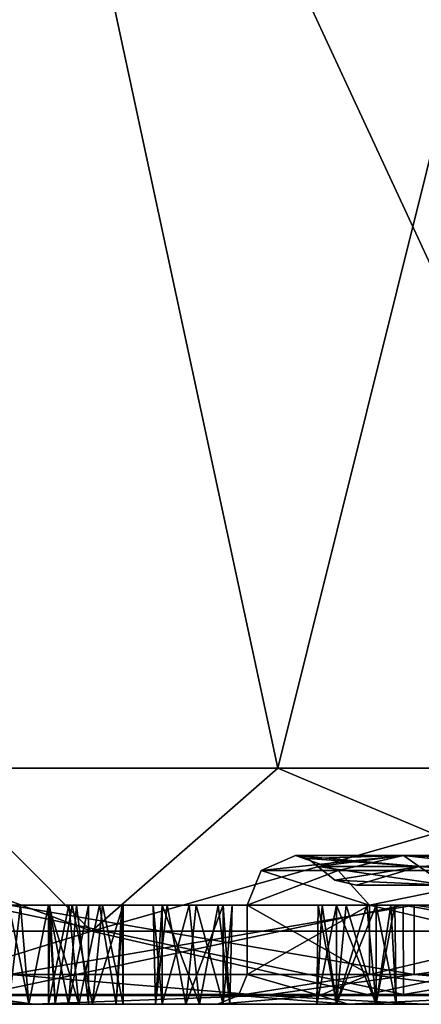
# Model space of a CAD drawing. Header units: millimetres. Extents: x -29 to 28.8, y -75.2 to 10.
# Tile 2 of 256: x -6.5 to -2.4, y -75.2 to -65.3. Entities that reach past the tile are written whole.
import ezdxf

# ---------------------------------------------------------------- set-up
doc = ezdxf.new("R2010")
doc.units = ezdxf.units.MM
doc.header["$LTSCALE"] = 88.413066
for name, color, linetype in [('100', 7, 'CONTINUOUS'), ('101', 7, 'CONTINUOUS'), ('33', 7, 'CONTINUOUS'), ('34', 7, 'CONTINUOUS'), ('35', 7, 'CONTINUOUS'), ('36', 7, 'CONTINUOUS'), ('37', 7, 'CONTINUOUS'), ('38', 7, 'CONTINUOUS'), ('39', 7, 'CONTINUOUS'), ('40', 7, 'CONTINUOUS'), ('41', 7, 'CONTINUOUS'), ('43', 7, 'CONTINUOUS'), ('44', 7, 'CONTINUOUS'), ('45', 7, 'CONTINUOUS'), ('46', 7, 'CONTINUOUS'), ('47', 7, 'CONTINUOUS'), ('48', 7, 'CONTINUOUS'), ('49', 7, 'CONTINUOUS'), ('60', 7, 'CONTINUOUS'), ('61', 7, 'CONTINUOUS'), ('62', 7, 'CONTINUOUS'), ('63', 7, 'CONTINUOUS'), ('64', 7, 'CONTINUOUS'), ('65', 7, 'CONTINUOUS'), ('66', 7, 'CONTINUOUS'), ('67', 7, 'CONTINUOUS'), ('68', 7, 'CONTINUOUS'), ('69', 7, 'CONTINUOUS'), ('70', 7, 'CONTINUOUS'), ('71', 7, 'CONTINUOUS'), ('72', 7, 'CONTINUOUS'), ('73', 7, 'CONTINUOUS'), ('86', 7, 'CONTINUOUS'), ('87', 7, 'CONTINUOUS'), ('90', 7, 'CONTINUOUS'), ('94', 7, 'CONTINUOUS'), ('95', 7, 'CONTINUOUS'), ('98', 7, 'CONTINUOUS'), ('99', 7, 'CONTINUOUS')]:
    doc.layers.add(name, color=color, linetype=linetype)

msp = doc.modelspace()

# ---------------------------------------------------------------- linework, layer by layer
at = {"layer": '100', "linetype": 'CONTINUOUS'}
for points in [[(-6.8767, -75.1, 141.004), (-2.6263, -75.1, 137.9159), (-6.8756, -74.2, 141.0034), (-6.8767, -75.1, 141.004)], [(-6.8756, -74.2, 141.0034), (-2.6263, -75.1, 137.9159), (-2.6284, -74.2, 137.9169), (-6.8756, -74.2, 141.0034)], [(-2.6263, -75.1, 137.9159), (2.6263, -75.1, 137.9159), (-2.6284, -74.2, 137.9169), (-2.6263, -75.1, 137.9159)], [(-2.6284, -74.2, 137.9169), (2.6263, -75.1, 137.9159), (2.6284, -74.2, 137.9169), (-2.6284, -74.2, 137.9169)]]:
    msp.add_3dface(points, dxfattribs=at)
at = {"layer": '101', "linetype": 'CONTINUOUS'}
for points in [[(-2.6284, -74.2, 154.0831), (-6.8756, -74.2, 150.9966), (-2.5202, -74.2, 153.7503), (-2.6284, -74.2, 154.0831)], [(-2.5202, -74.2, 153.7503), (-6.8756, -74.2, 150.9966), (-6.5925, -74.2, 150.7908), (-2.5202, -74.2, 153.7503)], [(-6.8756, -74.2, 141.0034), (-2.6284, -74.2, 137.9169), (-2.5202, -74.2, 138.2497), (-6.8756, -74.2, 141.0034)], [(-6.5925, -74.2, 141.2092), (-6.8756, -74.2, 141.0034), (-2.5202, -74.2, 138.2497), (-6.5925, -74.2, 141.2092)], [(2.6284, -74.2, 154.0831), (-2.6284, -74.2, 154.0831), (-2.5202, -74.2, 153.7503), (2.6284, -74.2, 154.0831)], [(-2.6284, -74.2, 137.9169), (2.6284, -74.2, 137.9169), (2.5202, -74.2, 138.2497), (-2.6284, -74.2, 137.9169)], [(-2.5202, -74.2, 138.2497), (-2.6284, -74.2, 137.9169), (2.5202, -74.2, 138.2497), (-2.5202, -74.2, 138.2497)], [(2.5202, -74.2, 153.7503), (2.6284, -74.2, 154.0831), (-2.5202, -74.2, 153.7503), (2.5202, -74.2, 153.7503)]]:
    msp.add_3dface(points, dxfattribs=at)
at = {"layer": '33', "linetype": 'CONTINUOUS'}
for points in [[(-1.6, -74, 146), (-1.3855, -74, 146.8001), (-3.1, -74, 146), (-1.6, -74, 146)], [(-2.1919, -74, 143.8078), (-1.6, -74, 146), (-3.1, -74, 146), (-2.1919, -74, 143.8078)], [(-1.3855, -74, 146.8001), (-0.8001, -74, 147.3855), (-3.1, -74, 146), (-1.3855, -74, 146.8001)], [(-3.1, -74, 146), (-0.8001, -74, 147.3855), (-2.1919, -74, 148.1922), (-3.1, -74, 146)]]:
    msp.add_3dface(points, dxfattribs=at)
at = {"layer": '34', "linetype": 'CONTINUOUS'}
for points in [[(-3.3165, -73.9507, 146), (-2.1919, -74, 148.1922), (-3.4903, -73.8125, 146), (-3.3165, -73.9507, 146)], [(-3.4903, -73.8125, 146), (-2.1919, -74, 148.1922), (-2.468, -73.8125, 148.468), (-3.4903, -73.8125, 146)], [(-2.1919, -74, 148.1922), (0, -74, 149.0999), (-2.468, -73.8125, 148.468), (-2.1919, -74, 148.1922)], [(-2.468, -73.8125, 148.468), (0, -74, 149.0999), (0, -73.8125, 149.4903), (-2.468, -73.8125, 148.468)], [(-3.1, -74, 146), (-2.1919, -74, 148.1922), (-3.3165, -73.9507, 146), (-3.1, -74, 146)]]:
    msp.add_3dface(points, dxfattribs=at)
at = {"layer": '35', "linetype": 'CONTINUOUS'}
for points in [[(-3.5891, -73.7323, 146), (-2.468, -73.8125, 148.468), (-3.7123, -73.7002, 146), (-3.5891, -73.7323, 146)], [(-3.7123, -73.7002, 146), (-2.468, -73.8125, 148.468), (-2.625, -73.7002, 148.625), (-3.7123, -73.7002, 146)], [(-3.4903, -73.8125, 146), (-2.468, -73.8125, 148.468), (-3.5891, -73.7323, 146), (-3.4903, -73.8125, 146)], [(-2.468, -73.8125, 148.468), (0, -73.8125, 149.4903), (-2.625, -73.7002, 148.625), (-2.468, -73.8125, 148.468)], [(-2.625, -73.7002, 148.625), (0, -73.8125, 149.4903), (0, -73.7002, 149.7123), (-2.625, -73.7002, 148.625)]]:
    msp.add_3dface(points, dxfattribs=at)
at = {"layer": '36', "linetype": 'CONTINUOUS'}
for points in [[(-3.7123, -73.7002, 146), (-2.625, -73.7002, 148.625), (-4.0579, -73.8509, 146), (-3.7123, -73.7002, 146)], [(-4.0579, -73.8509, 146), (-2.625, -73.7002, 148.625), (-3.2829, -73.8509, 148.3852), (-4.0579, -73.8509, 146)], [(-3.2829, -73.8509, 148.3852), (-2.625, -73.7002, 148.625), (-1.2539, -73.8509, 149.8593), (-3.2829, -73.8509, 148.3852)], [(-2.625, -73.7002, 148.625), (0, -73.7002, 149.7123), (-1.2539, -73.8509, 149.8593), (-2.625, -73.7002, 148.625)], [(-4.0579, -73.8509, 146), (-3.2829, -73.8509, 148.3852), (-4.2, -74.2001, 146), (-4.0579, -73.8509, 146)], [(-4.2, -74.2001, 146), (-3.2829, -73.8509, 148.3852), (-2.9698, -74.2001, 148.9698), (-4.2, -74.2001, 146)], [(-3.2829, -73.8509, 148.3852), (-1.2539, -73.8509, 149.8593), (-2.9698, -74.2001, 148.9698), (-3.2829, -73.8509, 148.3852)], [(-2.9698, -74.2001, 148.9698), (-1.2539, -73.8509, 149.8593), (0, -74.2001, 150.2), (-2.9698, -74.2001, 148.9698)]]:
    msp.add_3dface(points, dxfattribs=at)
at = {"layer": '37', "linetype": 'CONTINUOUS'}
for points in [[(-4.2, -74.2001, 146), (-2.9698, -74.2001, 148.9698), (-4.2, -74.9, 146), (-4.2, -74.2001, 146)], [(-4.2, -74.9, 146), (-2.9698, -74.2001, 148.9698), (-2.9698, -74.9, 148.9698), (-4.2, -74.9, 146)], [(-2.9698, -74.2001, 148.9698), (0, -74.2001, 150.2), (-2.9698, -74.9, 148.9698), (-2.9698, -74.2001, 148.9698)], [(-2.9698, -74.9, 148.9698), (0, -74.2001, 150.2), (0, -74.9, 150.2), (-2.9698, -74.9, 148.9698)]]:
    msp.add_3dface(points, dxfattribs=at)
at = {"layer": '38', "linetype": 'CONTINUOUS'}
for points in [[(-4.2, -74.9, 146), (-2.9698, -74.9, 148.9698), (-4.2879, -75.1121, 146), (-4.2, -74.9, 146)], [(-4.2879, -75.1121, 146), (-2.9698, -74.9, 148.9698), (-3.469, -75.1121, 148.5203), (-4.2879, -75.1121, 146)], [(-3.469, -75.1121, 148.5203), (-2.9698, -74.9, 148.9698), (-1.325, -75.1121, 150.078), (-3.469, -75.1121, 148.5203)], [(-2.9698, -74.9, 148.9698), (0, -74.9, 150.2), (-1.325, -75.1121, 150.078), (-2.9698, -74.9, 148.9698)], [(-4.2879, -75.1121, 146), (-3.469, -75.1121, 148.5203), (-4.5, -75.2, 146), (-4.2879, -75.1121, 146)], [(-4.5, -75.2, 146), (-3.469, -75.1121, 148.5203), (-3.1821, -75.2, 149.1818), (-4.5, -75.2, 146)], [(-3.469, -75.1121, 148.5203), (-1.325, -75.1121, 150.078), (-3.1821, -75.2, 149.1818), (-3.469, -75.1121, 148.5203)], [(-3.1821, -75.2, 149.1818), (-1.325, -75.1121, 150.078), (0, -75.2, 150.4999), (-3.1821, -75.2, 149.1818)]]:
    msp.add_3dface(points, dxfattribs=at)
at = {"layer": '39', "linetype": 'CONTINUOUS'}
for points in [[(-7.85, -75.2, 146), (-6.3506, -75.2, 141.3857), (-6.6, -75.2, 146), (-7.85, -75.2, 146)], [(-6.3506, -75.2, 150.6143), (-7.85, -75.2, 146), (-5.0559, -75.2, 150.2424), (-6.3506, -75.2, 150.6143)], [(-5.0559, -75.2, 150.2424), (-7.85, -75.2, 146), (-5.1253, -75.2, 149.8486), (-5.0559, -75.2, 150.2424)], [(-5.1253, -75.2, 149.8486), (-7.85, -75.2, 146), (-6.202, -75.2, 148.2573), (-5.1253, -75.2, 149.8486)], [(-6.202, -75.2, 148.2573), (-7.85, -75.2, 146), (-6.1326, -75.2, 147.8636), (-6.202, -75.2, 148.2573)], [(-6.1326, -75.2, 147.8636), (-7.85, -75.2, 146), (-5.7565, -75.2, 147.7267), (-6.1326, -75.2, 147.8636)], [(-5.7565, -75.2, 147.7267), (-7.85, -75.2, 146), (-6.4001, -75.2, 146.3463), (-5.7565, -75.2, 147.7267)], [(-7.85, -75.2, 146), (-6.6, -75.2, 146), (-6.4001, -75.2, 146.3463), (-7.85, -75.2, 146)], [(-6.6, -75.2, 146), (-6.3506, -75.2, 141.3857), (-6.4001, -75.2, 145.6537), (-6.6, -75.2, 146)], [(-3.1821, -75.2, 149.1818), (-5.7565, -75.2, 147.7267), (-6.4001, -75.2, 146.3463), (-3.1821, -75.2, 149.1818)], [(-5.9999, -75.2, 146.3463), (-3.1821, -75.2, 149.1818), (-6.4001, -75.2, 146.3463), (-5.9999, -75.2, 146.3463)], [(-6.4001, -75.2, 145.6537), (-6.3506, -75.2, 141.3857), (-6.202, -75.2, 143.7427), (-6.4001, -75.2, 145.6537)], [(-5.9999, -75.2, 145.6537), (-6.4001, -75.2, 145.6537), (-6.202, -75.2, 143.7427), (-5.9999, -75.2, 145.6537)], [(-6.3506, -75.2, 150.6143), (0, -75.2, 150.4999), (6.3506, -75.2, 150.6143), (-6.3506, -75.2, 150.6143)], [(0, -75.2, 150.4999), (-6.3506, -75.2, 150.6143), (-4.6802, -75.2, 150.3792), (0, -75.2, 150.4999)], [(6.3506, -75.2, 141.3857), (0, -75.2, 141.5001), (-6.3506, -75.2, 141.3857), (6.3506, -75.2, 141.3857)], [(-6.3506, -75.2, 141.3857), (0, -75.2, 141.5001), (-4.6802, -75.2, 141.6208), (-6.3506, -75.2, 141.3857)], [(6.3506, -75.2, 141.3857), (-6.3506, -75.2, 141.3857), (-3.2998, -75.2, 140.9771), (6.3506, -75.2, 141.3857)], [(-6.3506, -75.2, 141.3857), (-2.4256, -75.2, 138.5342), (-3.4999, -75.2, 140.6305), (-6.3506, -75.2, 141.3857)], [(-6.202, -75.2, 143.7427), (-6.3506, -75.2, 141.3857), (-5.8957, -75.2, 143.4856), (-6.202, -75.2, 143.7427)], [(-5.8957, -75.2, 143.4856), (-6.3506, -75.2, 141.3857), (-4.8188, -75.2, 142.4086), (-5.8957, -75.2, 143.4856)], [(-5.0559, -75.2, 141.7576), (-6.3506, -75.2, 141.3857), (-4.6802, -75.2, 141.6208), (-5.0559, -75.2, 141.7576)], [(-6.3506, -75.2, 141.3857), (-5.0559, -75.2, 141.7576), (-5.1253, -75.2, 142.1514), (-6.3506, -75.2, 141.3857)], [(-4.8188, -75.2, 142.4086), (-6.3506, -75.2, 141.3857), (-5.1253, -75.2, 142.1514), (-4.8188, -75.2, 142.4086)], [(-3.2998, -75.2, 140.9771), (-6.3506, -75.2, 141.3857), (-3.4999, -75.2, 140.6305), (-3.2998, -75.2, 140.9771)], [(-2.4256, -75.2, 153.4658), (-6.3506, -75.2, 150.6143), (-1.1461, -75.2, 152.4997), (-2.4256, -75.2, 153.4658)], [(-6.3506, -75.2, 150.6143), (6.3506, -75.2, 150.6143), (3.2998, -75.2, 151.0229), (-6.3506, -75.2, 150.6143)], [(3.2998, -75.2, 151.0229), (2.9, -75.2, 151.0229), (-6.3506, -75.2, 150.6143), (3.2998, -75.2, 151.0229)], [(-1.1461, -75.2, 152.4997), (-6.3506, -75.2, 150.6143), (-3.3, -75.2, 151.7158), (-1.1461, -75.2, 152.4997)], [(-3.3, -75.2, 151.7158), (-6.3506, -75.2, 150.6143), (-3.4999, -75.2, 151.3695), (-3.3, -75.2, 151.7158)], [(-3.4999, -75.2, 151.3695), (-6.3506, -75.2, 150.6143), (-3.2998, -75.2, 151.0229), (-3.4999, -75.2, 151.3695)], [(-6.3506, -75.2, 150.6143), (-5.0559, -75.2, 150.2424), (-4.6802, -75.2, 150.3792), (-6.3506, -75.2, 150.6143)], [(2.9, -75.2, 151.0229), (-2.9, -75.2, 151.0229), (-6.3506, -75.2, 150.6143), (2.9, -75.2, 151.0229)], [(-3.2998, -75.2, 151.0229), (-6.3506, -75.2, 150.6143), (-2.9, -75.2, 151.0229), (-3.2998, -75.2, 151.0229)], [(-4.8188, -75.2, 149.5914), (-5.1253, -75.2, 149.8486), (-6.202, -75.2, 148.2573), (-4.8188, -75.2, 149.5914)], [(-4.8188, -75.2, 149.5914), (-6.202, -75.2, 148.2573), (-5.8957, -75.2, 148.5144), (-4.8188, -75.2, 149.5914)], [(-5.9999, -75.2, 145.6537), (-6.202, -75.2, 143.7427), (-6.1326, -75.2, 144.1364), (-5.9999, -75.2, 145.6537)], [(-5.7565, -75.2, 144.2733), (-5.9999, -75.2, 145.6537), (-6.1326, -75.2, 144.1364), (-5.7565, -75.2, 144.2733)], [(-5.9999, -75.2, 145.6537), (-4.5, -75.2, 146), (-5.8, -75.2, 146), (-5.9999, -75.2, 145.6537)], [(-4.5, -75.2, 146), (-5.9999, -75.2, 145.6537), (-5.7565, -75.2, 144.2733), (-4.5, -75.2, 146)], [(-5.8, -75.2, 146), (-3.1821, -75.2, 149.1818), (-5.9999, -75.2, 146.3463), (-5.8, -75.2, 146)], [(-3.1821, -75.2, 149.1818), (-4.8188, -75.2, 149.5914), (-5.8957, -75.2, 148.5144), (-3.1821, -75.2, 149.1818)], [(-5.5196, -75.2, 148.3775), (-3.1821, -75.2, 149.1818), (-5.8957, -75.2, 148.5144), (-5.5196, -75.2, 148.3775)], [(-5.8957, -75.2, 143.4856), (-3.1821, -75.2, 142.8182), (-5.5196, -75.2, 143.6225), (-5.8957, -75.2, 143.4856)], [(-3.1821, -75.2, 142.8182), (-5.8957, -75.2, 143.4856), (-4.8188, -75.2, 142.4086), (-3.1821, -75.2, 142.8182)], [(-4.5, -75.2, 146), (-3.1821, -75.2, 149.1818), (-5.8, -75.2, 146), (-4.5, -75.2, 146)], [(-5.4502, -75.2, 144.0163), (-4.5, -75.2, 146), (-5.7565, -75.2, 144.2733), (-5.4502, -75.2, 144.0163)], [(-5.7565, -75.2, 147.7267), (-3.1821, -75.2, 149.1818), (-5.4502, -75.2, 147.9837), (-5.7565, -75.2, 147.7267)], [(-3.1821, -75.2, 142.8182), (-4.5, -75.2, 146), (-5.5196, -75.2, 143.6225), (-3.1821, -75.2, 142.8182)], [(-5.5196, -75.2, 143.6225), (-4.5, -75.2, 146), (-5.4502, -75.2, 144.0163), (-5.5196, -75.2, 143.6225)], [(-5.4502, -75.2, 147.9837), (-3.1821, -75.2, 149.1818), (-5.5196, -75.2, 148.3775), (-5.4502, -75.2, 147.9837)], [(-3.1821, -75.2, 149.1818), (0, -75.2, 150.4999), (-4.8188, -75.2, 149.5914), (-3.1821, -75.2, 149.1818)], [(-4.8188, -75.2, 149.5914), (0, -75.2, 150.4999), (-4.4431, -75.2, 149.7282), (-4.8188, -75.2, 149.5914)], [(-4.4431, -75.2, 142.2718), (-3.1821, -75.2, 142.8182), (-4.8188, -75.2, 142.4086), (-4.4431, -75.2, 142.2718)], [(-4.3736, -75.2, 150.1219), (0, -75.2, 150.4999), (-4.6802, -75.2, 150.3792), (-4.3736, -75.2, 150.1219)], [(0, -75.2, 141.5001), (-3.1821, -75.2, 142.8182), (-4.6802, -75.2, 141.6208), (0, -75.2, 141.5001)], [(-4.6802, -75.2, 141.6208), (-3.1821, -75.2, 142.8182), (-4.3736, -75.2, 141.8781), (-4.6802, -75.2, 141.6208)], [(-4.4431, -75.2, 149.7282), (0, -75.2, 150.4999), (-4.3736, -75.2, 150.1219), (-4.4431, -75.2, 149.7282)], [(-4.3736, -75.2, 141.8781), (-3.1821, -75.2, 142.8182), (-4.4431, -75.2, 142.2718), (-4.3736, -75.2, 141.8781)], [(-2.4256, -75.2, 138.5342), (-3.3, -75.2, 140.2842), (-3.4999, -75.2, 140.6305), (-2.4256, -75.2, 138.5342)], [(-3.3, -75.2, 140.2842), (-2.4256, -75.2, 138.5342), (-2.9002, -75.2, 140.2842), (-3.3, -75.2, 140.2842)], [(-1.4524, -75.2, 152.2427), (-1.1461, -75.2, 152.4997), (-3.3, -75.2, 151.7158), (-1.4524, -75.2, 152.2427)], [(-1.3829, -75.2, 151.8486), (-1.4524, -75.2, 152.2427), (-3.3, -75.2, 151.7158), (-1.3829, -75.2, 151.8486)], [(-1.3829, -75.2, 151.8486), (-3.3, -75.2, 151.7158), (-2.9002, -75.2, 151.7158), (-1.3829, -75.2, 151.8486)], [(-3.2998, -75.2, 140.9771), (-2.9, -75.2, 140.9771), (6.3506, -75.2, 141.3857), (-3.2998, -75.2, 140.9771)], [(-2.9002, -75.2, 140.2842), (-2.4256, -75.2, 138.5342), (-1.3829, -75.2, 140.1514), (-2.9002, -75.2, 140.2842)], [(-1.0072, -75.2, 151.7119), (-1.3829, -75.2, 151.8486), (-2.9002, -75.2, 151.7158), (-1.0072, -75.2, 151.7119)], [(-2.7001, -75.2, 151.3692), (-1.0072, -75.2, 151.7119), (-2.9002, -75.2, 151.7158), (-2.7001, -75.2, 151.3692)], [(-2.7001, -75.2, 140.6308), (-2.9002, -75.2, 140.2842), (2.7001, -75.2, 140.6308), (-2.7001, -75.2, 140.6308)], [(-1.0072, -75.2, 140.2881), (-2.9002, -75.2, 140.2842), (-1.3829, -75.2, 140.1514), (-1.0072, -75.2, 140.2881)], [(-2.9002, -75.2, 140.2842), (-1.0072, -75.2, 140.2881), (2.7001, -75.2, 140.6308), (-2.9002, -75.2, 140.2842)], [(2.9, -75.2, 151.0229), (2.7001, -75.2, 151.3692), (-2.9, -75.2, 151.0229), (2.9, -75.2, 151.0229)], [(-2.9, -75.2, 151.0229), (2.7001, -75.2, 151.3692), (-2.7001, -75.2, 151.3692), (-2.9, -75.2, 151.0229)], [(-2.9, -75.2, 140.9771), (-2.7001, -75.2, 140.6308), (2.9, -75.2, 140.9771), (-2.9, -75.2, 140.9771)], [(-2.9, -75.2, 140.9771), (2.9, -75.2, 140.9771), (6.3506, -75.2, 141.3857), (-2.9, -75.2, 140.9771)], [(2.7001, -75.2, 151.3692), (2.9002, -75.2, 151.7158), (-2.7001, -75.2, 151.3692), (2.7001, -75.2, 151.3692)], [(2.9002, -75.2, 151.7158), (1.0072, -75.2, 151.7119), (-2.7001, -75.2, 151.3692), (2.9002, -75.2, 151.7158)], [(1.0072, -75.2, 151.7119), (-1.0072, -75.2, 151.7119), (-2.7001, -75.2, 151.3692), (1.0072, -75.2, 151.7119)], [(2.9, -75.2, 140.9771), (-2.7001, -75.2, 140.6308), (2.7001, -75.2, 140.6308), (2.9, -75.2, 140.9771)]]:
    msp.add_3dface(points, dxfattribs=at)
at = {"layer": '40', "linetype": 'CONTINUOUS'}
for points in [[(-6.982, -75.1121, 150.0311), (-4.0311, -75.1121, 152.982), (-6.5935, -74.9, 150.7904), (-6.982, -75.1121, 150.0311)], [(-6.5935, -74.9, 150.7904), (-4.0311, -75.1121, 152.982), (-2.5185, -74.9, 153.7511), (-6.5935, -74.9, 150.7904)], [(-4.0311, -75.1121, 152.982), (0, -75.1121, 154.0621), (-2.5185, -74.9, 153.7511), (-4.0311, -75.1121, 152.982)], [(-2.5185, -74.9, 153.7511), (0, -75.1121, 154.0621), (2.5185, -74.9, 153.7511), (-2.5185, -74.9, 153.7511)], [(-7.85, -75.2, 146), (-6.3506, -75.2, 150.6143), (-8.0621, -75.1121, 146), (-7.85, -75.2, 146)], [(-8.0621, -75.1121, 146), (-6.3506, -75.2, 150.6143), (-6.982, -75.1121, 150.0311), (-8.0621, -75.1121, 146)], [(-6.982, -75.1121, 150.0311), (-6.3506, -75.2, 150.6143), (-4.0311, -75.1121, 152.982), (-6.982, -75.1121, 150.0311)], [(-6.3506, -75.2, 150.6143), (-2.4256, -75.2, 153.4658), (-4.0311, -75.1121, 152.982), (-6.3506, -75.2, 150.6143)], [(-4.0311, -75.1121, 152.982), (-2.4256, -75.2, 153.4658), (0, -75.1121, 154.0621), (-4.0311, -75.1121, 152.982)]]:
    msp.add_3dface(points, dxfattribs=at)
at = {"layer": '41', "linetype": 'CONTINUOUS'}
for points in [[(-6.5925, -74.2, 150.7908), (-6.5935, -74.9, 150.7904), (-2.5185, -74.9, 153.7511), (-6.5925, -74.2, 150.7908)], [(-2.5202, -74.2, 153.7503), (-6.5925, -74.2, 150.7908), (-2.5185, -74.9, 153.7511), (-2.5202, -74.2, 153.7503)], [(2.5202, -74.2, 153.7503), (-2.5202, -74.2, 153.7503), (2.5185, -74.9, 153.7511), (2.5202, -74.2, 153.7503)], [(-2.5202, -74.2, 153.7503), (-2.5185, -74.9, 153.7511), (2.5185, -74.9, 153.7511), (-2.5202, -74.2, 153.7503)]]:
    msp.add_3dface(points, dxfattribs=at)
at = {"layer": '43', "linetype": 'CONTINUOUS'}
for points in [[(-3.3165, -73.9507, 146), (-3.4903, -73.8125, 146), (-2.468, -73.8125, 143.532), (-3.3165, -73.9507, 146)], [(-3.1, -74, 146), (-3.3165, -73.9507, 146), (-2.468, -73.8125, 143.532), (-3.1, -74, 146)], [(-2.1919, -74, 143.8078), (-3.1, -74, 146), (-2.468, -73.8125, 143.532), (-2.1919, -74, 143.8078)], [(0, -73.8125, 142.5097), (-2.1919, -74, 143.8078), (-2.468, -73.8125, 143.532), (0, -73.8125, 142.5097)]]:
    msp.add_3dface(points, dxfattribs=at)
at = {"layer": '44', "linetype": 'CONTINUOUS'}
for points in [[(-3.5891, -73.7323, 146), (-3.7123, -73.7002, 146), (-2.625, -73.7002, 143.375), (-3.5891, -73.7323, 146)], [(-3.4903, -73.8125, 146), (-3.5891, -73.7323, 146), (-2.625, -73.7002, 143.375), (-3.4903, -73.8125, 146)], [(-2.468, -73.8125, 143.532), (-3.4903, -73.8125, 146), (-2.625, -73.7002, 143.375), (-2.468, -73.8125, 143.532)], [(0, -73.7002, 142.2877), (-2.468, -73.8125, 143.532), (-2.625, -73.7002, 143.375), (0, -73.7002, 142.2877)], [(0, -73.8125, 142.5097), (-2.468, -73.8125, 143.532), (0, -73.7002, 142.2877), (0, -73.8125, 142.5097)]]:
    msp.add_3dface(points, dxfattribs=at)
at = {"layer": '45', "linetype": 'CONTINUOUS'}
for points in [[(-3.7123, -73.7002, 146), (-4.0579, -73.8509, 146), (-3.2829, -73.8509, 143.6148), (-3.7123, -73.7002, 146)], [(-2.625, -73.7002, 143.375), (-3.7123, -73.7002, 146), (-3.2829, -73.8509, 143.6148), (-2.625, -73.7002, 143.375)], [(-1.2539, -73.8509, 142.1407), (-2.625, -73.7002, 143.375), (-3.2829, -73.8509, 143.6148), (-1.2539, -73.8509, 142.1407)], [(0, -73.7002, 142.2877), (-2.625, -73.7002, 143.375), (-1.2539, -73.8509, 142.1407), (0, -73.7002, 142.2877)], [(-4.0579, -73.8509, 146), (-4.2, -74.2001, 146), (-2.9698, -74.2001, 143.0302), (-4.0579, -73.8509, 146)], [(-3.2829, -73.8509, 143.6148), (-4.0579, -73.8509, 146), (-2.9698, -74.2001, 143.0302), (-3.2829, -73.8509, 143.6148)], [(-1.2539, -73.8509, 142.1407), (-3.2829, -73.8509, 143.6148), (-2.9698, -74.2001, 143.0302), (-1.2539, -73.8509, 142.1407)], [(0, -74.2001, 141.8), (-1.2539, -73.8509, 142.1407), (-2.9698, -74.2001, 143.0302), (0, -74.2001, 141.8)]]:
    msp.add_3dface(points, dxfattribs=at)
at = {"layer": '46', "linetype": 'CONTINUOUS'}
for points in [[(-4.2, -74.2001, 146), (-4.2, -74.9, 146), (-2.9698, -74.9, 143.0302), (-4.2, -74.2001, 146)], [(-2.9698, -74.2001, 143.0302), (-4.2, -74.2001, 146), (-2.9698, -74.9, 143.0302), (-2.9698, -74.2001, 143.0302)], [(0, -74.2001, 141.8), (-2.9698, -74.2001, 143.0302), (0, -74.9, 141.8), (0, -74.2001, 141.8)], [(0, -74.9, 141.8), (-2.9698, -74.2001, 143.0302), (-2.9698, -74.9, 143.0302), (0, -74.9, 141.8)]]:
    msp.add_3dface(points, dxfattribs=at)
at = {"layer": '47', "linetype": 'CONTINUOUS'}
for points in [[(-4.2, -74.9, 146), (-4.2879, -75.1121, 146), (-3.469, -75.1121, 143.4797), (-4.2, -74.9, 146)], [(-2.9698, -74.9, 143.0302), (-4.2, -74.9, 146), (-3.469, -75.1121, 143.4797), (-2.9698, -74.9, 143.0302)], [(-1.325, -75.1121, 141.922), (-2.9698, -74.9, 143.0302), (-3.469, -75.1121, 143.4797), (-1.325, -75.1121, 141.922)], [(0, -74.9, 141.8), (-2.9698, -74.9, 143.0302), (-1.325, -75.1121, 141.922), (0, -74.9, 141.8)], [(-4.2879, -75.1121, 146), (-4.5, -75.2, 146), (-3.1821, -75.2, 142.8182), (-4.2879, -75.1121, 146)], [(-4.2879, -75.1121, 146), (-3.1821, -75.2, 142.8182), (-3.469, -75.1121, 143.4797), (-4.2879, -75.1121, 146)], [(-3.1821, -75.2, 142.8182), (-1.325, -75.1121, 141.922), (-3.469, -75.1121, 143.4797), (-3.1821, -75.2, 142.8182)], [(-3.1821, -75.2, 142.8182), (0, -75.2, 141.5001), (-1.325, -75.1121, 141.922), (-3.1821, -75.2, 142.8182)]]:
    msp.add_3dface(points, dxfattribs=at)
at = {"layer": '48', "linetype": 'CONTINUOUS'}
for points in [[(-4.0311, -75.1121, 139.018), (-6.982, -75.1121, 141.9689), (-6.5935, -74.9, 141.2096), (-4.0311, -75.1121, 139.018)], [(-2.5185, -74.9, 138.2489), (-4.0311, -75.1121, 139.018), (-6.5935, -74.9, 141.2096), (-2.5185, -74.9, 138.2489)], [(0, -75.1121, 137.9379), (-4.0311, -75.1121, 139.018), (-2.5185, -74.9, 138.2489), (0, -75.1121, 137.9379)], [(2.5185, -74.9, 138.2489), (0, -75.1121, 137.9379), (-2.5185, -74.9, 138.2489), (2.5185, -74.9, 138.2489)], [(-6.3506, -75.2, 141.3857), (-7.85, -75.2, 146), (-6.982, -75.1121, 141.9689), (-6.3506, -75.2, 141.3857)], [(-4.0311, -75.1121, 139.018), (-6.3506, -75.2, 141.3857), (-6.982, -75.1121, 141.9689), (-4.0311, -75.1121, 139.018)], [(-2.4256, -75.2, 138.5342), (-6.3506, -75.2, 141.3857), (-4.0311, -75.1121, 139.018), (-2.4256, -75.2, 138.5342)], [(0, -75.1121, 137.9379), (-2.4256, -75.2, 138.5342), (-4.0311, -75.1121, 139.018), (0, -75.1121, 137.9379)]]:
    msp.add_3dface(points, dxfattribs=at)
at = {"layer": '49', "linetype": 'CONTINUOUS'}
for points in [[(-6.5925, -74.2, 141.2092), (-2.5202, -74.2, 138.2497), (-6.5935, -74.9, 141.2096), (-6.5925, -74.2, 141.2092)], [(-2.5202, -74.2, 138.2497), (-2.5185, -74.9, 138.2489), (-6.5935, -74.9, 141.2096), (-2.5202, -74.2, 138.2497)], [(-2.5202, -74.2, 138.2497), (2.5202, -74.2, 138.2497), (-2.5185, -74.9, 138.2489), (-2.5202, -74.2, 138.2497)], [(2.5202, -74.2, 138.2497), (2.5185, -74.9, 138.2489), (-2.5185, -74.9, 138.2489), (2.5202, -74.2, 138.2497)]]:
    msp.add_3dface(points, dxfattribs=at)
at = {"layer": '60', "linetype": 'CONTINUOUS'}
for points in [[(-3.3, -75.2, 151.7158), (-3.4999, -75.2, 151.3695), (-3.3, -74.2, 151.7158), (-3.3, -75.2, 151.7158)], [(-3.4999, -75.2, 151.3695), (-3.2998, -75.2, 151.0229), (-3.4464, -74.2, 151.1694), (-3.4999, -75.2, 151.3695)], [(-3.3, -74.2, 151.7158), (-3.4999, -75.2, 151.3695), (-3.4857, -74.2, 151.4727), (-3.3, -74.2, 151.7158)], [(-3.4857, -74.2, 151.4727), (-3.4999, -75.2, 151.3695), (-3.4464, -74.2, 151.1694), (-3.4857, -74.2, 151.4727)], [(-3.4464, -74.2, 151.1694), (-3.2998, -75.2, 151.0229), (-3.2033, -74.2, 150.9837), (-3.4464, -74.2, 151.1694)], [(-3.2998, -75.2, 151.0229), (-2.9, -75.2, 151.0229), (-3.2033, -74.2, 150.9837), (-3.2998, -75.2, 151.0229)], [(-3.2033, -74.2, 150.9837), (-2.9, -75.2, 151.0229), (-2.9, -74.2, 151.0229), (-3.2033, -74.2, 150.9837)]]:
    msp.add_3dface(points, dxfattribs=at)
at = {"layer": '61', "linetype": 'CONTINUOUS'}
for points in [[(-2.9002, -75.2, 151.7158), (-3.3, -75.2, 151.7158), (-2.9967, -74.2, 151.7551), (-2.9002, -75.2, 151.7158)], [(-3.3, -75.2, 151.7158), (-3.3, -74.2, 151.7158), (-2.9967, -74.2, 151.7551), (-3.3, -75.2, 151.7158)], [(-2.7536, -74.2, 151.5694), (-2.9002, -75.2, 151.7158), (-2.9967, -74.2, 151.7551), (-2.7536, -74.2, 151.5694)], [(-2.7001, -75.2, 151.3692), (-2.9002, -75.2, 151.7158), (-2.7536, -74.2, 151.5694), (-2.7001, -75.2, 151.3692)], [(-2.9, -75.2, 151.0229), (-2.7001, -75.2, 151.3692), (-2.9, -74.2, 151.0229), (-2.9, -75.2, 151.0229)], [(-2.9, -74.2, 151.0229), (-2.7001, -75.2, 151.3692), (-2.7143, -74.2, 151.266), (-2.9, -74.2, 151.0229)], [(-2.7143, -74.2, 151.266), (-2.7001, -75.2, 151.3692), (-2.7536, -74.2, 151.5694), (-2.7143, -74.2, 151.266)]]:
    msp.add_3dface(points, dxfattribs=at)
at = {"layer": '62', "linetype": 'CONTINUOUS'}
for points in [[(-5.0559, -74.2, 150.2424), (-5.1253, -75.2, 149.8486), (-5.1473, -74.2, 149.9505), (-5.0559, -74.2, 150.2424)], [(-5.1473, -74.2, 149.9505), (-5.1253, -75.2, 149.8486), (-5.0066, -74.2, 149.6789), (-5.1473, -74.2, 149.9505)], [(-5.0559, -75.2, 150.2424), (-5.1253, -75.2, 149.8486), (-5.0559, -74.2, 150.2424), (-5.0559, -75.2, 150.2424)], [(-5.1253, -75.2, 149.8486), (-4.8188, -75.2, 149.5914), (-5.0066, -74.2, 149.6789), (-5.1253, -75.2, 149.8486)], [(-5.0066, -74.2, 149.6789), (-4.8188, -75.2, 149.5914), (-4.7147, -74.2, 149.5875), (-5.0066, -74.2, 149.6789)], [(-4.8188, -75.2, 149.5914), (-4.4431, -75.2, 149.7282), (-4.7147, -74.2, 149.5875), (-4.8188, -75.2, 149.5914)], [(-4.7147, -74.2, 149.5875), (-4.4431, -75.2, 149.7282), (-4.4431, -74.2, 149.7282), (-4.7147, -74.2, 149.5875)]]:
    msp.add_3dface(points, dxfattribs=at)
at = {"layer": '63', "linetype": 'CONTINUOUS'}
for points in [[(-4.6802, -75.2, 150.3792), (-5.0559, -75.2, 150.2424), (-4.7843, -74.2, 150.3831), (-4.6802, -75.2, 150.3792)], [(-5.0559, -75.2, 150.2424), (-5.0559, -74.2, 150.2424), (-4.7843, -74.2, 150.3831), (-5.0559, -75.2, 150.2424)], [(-4.4924, -74.2, 150.2917), (-4.6802, -75.2, 150.3792), (-4.7843, -74.2, 150.3831), (-4.4924, -74.2, 150.2917)], [(-4.3736, -75.2, 150.1219), (-4.6802, -75.2, 150.3792), (-4.4924, -74.2, 150.2917), (-4.3736, -75.2, 150.1219)], [(-4.3517, -74.2, 150.0201), (-4.3736, -75.2, 150.1219), (-4.4924, -74.2, 150.2917), (-4.3517, -74.2, 150.0201)], [(-4.4431, -75.2, 149.7282), (-4.3736, -75.2, 150.1219), (-4.4431, -74.2, 149.7282), (-4.4431, -75.2, 149.7282)], [(-4.4431, -74.2, 149.7282), (-4.3736, -75.2, 150.1219), (-4.3517, -74.2, 150.0201), (-4.4431, -74.2, 149.7282)]]:
    msp.add_3dface(points, dxfattribs=at)
at = {"layer": '64', "linetype": 'CONTINUOUS'}
for points in [[(-6.202, -75.2, 148.2573), (-6.1326, -75.2, 147.8636), (-6.202, -74.2, 148.2573), (-6.202, -75.2, 148.2573)], [(-6.202, -74.2, 148.2573), (-6.1326, -75.2, 147.8636), (-6.188, -74.2, 147.9518), (-6.202, -74.2, 148.2573)], [(-6.188, -74.2, 147.9518), (-6.1326, -75.2, 147.8636), (-5.9629, -74.2, 147.7446), (-6.188, -74.2, 147.9518)], [(-6.1326, -75.2, 147.8636), (-5.7565, -75.2, 147.7267), (-5.9629, -74.2, 147.7446), (-6.1326, -75.2, 147.8636)], [(-5.9629, -74.2, 147.7446), (-5.7565, -75.2, 147.7267), (-5.6573, -74.2, 147.7586), (-5.9629, -74.2, 147.7446)], [(-5.7565, -75.2, 147.7267), (-5.4502, -75.2, 147.9837), (-5.6573, -74.2, 147.7586), (-5.7565, -75.2, 147.7267)], [(-5.6573, -74.2, 147.7586), (-5.4502, -75.2, 147.9837), (-5.4502, -74.2, 147.9837), (-5.6573, -74.2, 147.7586)]]:
    msp.add_3dface(points, dxfattribs=at)
at = {"layer": '65', "linetype": 'CONTINUOUS'}
for points in [[(-5.8957, -75.2, 148.5144), (-6.202, -75.2, 148.2573), (-5.9949, -74.2, 148.4824), (-5.8957, -75.2, 148.5144)], [(-6.202, -75.2, 148.2573), (-6.202, -74.2, 148.2573), (-5.9949, -74.2, 148.4824), (-6.202, -75.2, 148.2573)], [(-5.6893, -74.2, 148.4964), (-5.8957, -75.2, 148.5144), (-5.9949, -74.2, 148.4824), (-5.6893, -74.2, 148.4964)], [(-5.5196, -75.2, 148.3775), (-5.8957, -75.2, 148.5144), (-5.6893, -74.2, 148.4964), (-5.5196, -75.2, 148.3775)], [(-5.4642, -74.2, 148.2893), (-5.5196, -75.2, 148.3775), (-5.6893, -74.2, 148.4964), (-5.4642, -74.2, 148.2893)], [(-5.4502, -75.2, 147.9837), (-5.5196, -75.2, 148.3775), (-5.4502, -74.2, 147.9837), (-5.4502, -75.2, 147.9837)], [(-5.4502, -74.2, 147.9837), (-5.5196, -75.2, 148.3775), (-5.4642, -74.2, 148.2893), (-5.4502, -74.2, 147.9837)]]:
    msp.add_3dface(points, dxfattribs=at)
at = {"layer": '66', "linetype": 'CONTINUOUS'}
for points in [[(-6.6, -75.2, 146), (-6.4001, -75.2, 145.6537), (-6.6, -74.2, 146), (-6.6, -75.2, 146)], [(-6.6, -74.2, 146), (-6.4001, -75.2, 145.6537), (-6.4824, -74.2, 145.7176), (-6.6, -74.2, 146)], [(-6.4824, -74.2, 145.7176), (-6.4001, -75.2, 145.6537), (-6.2, -74.2, 145.6), (-6.4824, -74.2, 145.7176)], [(-6.4001, -75.2, 145.6537), (-5.9999, -75.2, 145.6537), (-6.2, -74.2, 145.6), (-6.4001, -75.2, 145.6537)], [(-6.2, -74.2, 145.6), (-5.9999, -75.2, 145.6537), (-5.9176, -74.2, 145.7176), (-6.2, -74.2, 145.6)], [(-5.9999, -75.2, 145.6537), (-5.8, -75.2, 146), (-5.9176, -74.2, 145.7176), (-5.9999, -75.2, 145.6537)], [(-5.9176, -74.2, 145.7176), (-5.8, -75.2, 146), (-5.8, -74.2, 146), (-5.9176, -74.2, 145.7176)]]:
    msp.add_3dface(points, dxfattribs=at)
at = {"layer": '67', "linetype": 'CONTINUOUS'}
for points in [[(-6.4001, -75.2, 146.3463), (-6.6, -75.2, 146), (-6.4824, -74.2, 146.2824), (-6.4001, -75.2, 146.3463)], [(-6.6, -75.2, 146), (-6.6, -74.2, 146), (-6.4824, -74.2, 146.2824), (-6.6, -75.2, 146)], [(-6.2, -74.2, 146.4), (-6.4001, -75.2, 146.3463), (-6.4824, -74.2, 146.2824), (-6.2, -74.2, 146.4)], [(-5.9999, -75.2, 146.3463), (-6.4001, -75.2, 146.3463), (-6.2, -74.2, 146.4), (-5.9999, -75.2, 146.3463)], [(-5.9176, -74.2, 146.2824), (-5.9999, -75.2, 146.3463), (-6.2, -74.2, 146.4), (-5.9176, -74.2, 146.2824)], [(-5.8, -75.2, 146), (-5.9999, -75.2, 146.3463), (-5.8, -74.2, 146), (-5.8, -75.2, 146)], [(-5.8, -74.2, 146), (-5.9999, -75.2, 146.3463), (-5.9176, -74.2, 146.2824), (-5.8, -74.2, 146)]]:
    msp.add_3dface(points, dxfattribs=at)
at = {"layer": '68', "linetype": 'CONTINUOUS'}
for points in [[(-6.202, -75.2, 143.7427), (-5.8957, -75.2, 143.4856), (-6.202, -74.2, 143.7427), (-6.202, -75.2, 143.7427)], [(-6.202, -74.2, 143.7427), (-5.8957, -75.2, 143.4856), (-5.9949, -74.2, 143.5176), (-6.202, -74.2, 143.7427)], [(-5.9949, -74.2, 143.5176), (-5.8957, -75.2, 143.4856), (-5.6893, -74.2, 143.5036), (-5.9949, -74.2, 143.5176)], [(-5.8957, -75.2, 143.4856), (-5.5196, -75.2, 143.6225), (-5.6893, -74.2, 143.5036), (-5.8957, -75.2, 143.4856)], [(-5.6893, -74.2, 143.5036), (-5.5196, -75.2, 143.6225), (-5.4642, -74.2, 143.7107), (-5.6893, -74.2, 143.5036)], [(-5.5196, -75.2, 143.6225), (-5.4502, -75.2, 144.0163), (-5.4642, -74.2, 143.7107), (-5.5196, -75.2, 143.6225)], [(-5.4642, -74.2, 143.7107), (-5.4502, -75.2, 144.0163), (-5.4502, -74.2, 144.0163), (-5.4642, -74.2, 143.7107)]]:
    msp.add_3dface(points, dxfattribs=at)
at = {"layer": '69', "linetype": 'CONTINUOUS'}
for points in [[(-6.1326, -75.2, 144.1364), (-6.202, -75.2, 143.7427), (-6.188, -74.2, 144.0482), (-6.1326, -75.2, 144.1364)], [(-6.202, -75.2, 143.7427), (-6.202, -74.2, 143.7427), (-6.188, -74.2, 144.0482), (-6.202, -75.2, 143.7427)], [(-5.9629, -74.2, 144.2554), (-6.1326, -75.2, 144.1364), (-6.188, -74.2, 144.0482), (-5.9629, -74.2, 144.2554)], [(-5.7565, -75.2, 144.2733), (-6.1326, -75.2, 144.1364), (-5.9629, -74.2, 144.2554), (-5.7565, -75.2, 144.2733)], [(-5.6573, -74.2, 144.2414), (-5.7565, -75.2, 144.2733), (-5.9629, -74.2, 144.2554), (-5.6573, -74.2, 144.2414)], [(-5.4502, -75.2, 144.0163), (-5.7565, -75.2, 144.2733), (-5.4502, -74.2, 144.0163), (-5.4502, -75.2, 144.0163)], [(-5.4502, -74.2, 144.0163), (-5.7565, -75.2, 144.2733), (-5.6573, -74.2, 144.2414), (-5.4502, -74.2, 144.0163)]]:
    msp.add_3dface(points, dxfattribs=at)
at = {"layer": '70', "linetype": 'CONTINUOUS'}
for points in [[(-5.0559, -75.2, 141.7576), (-4.6802, -75.2, 141.6208), (-5.0559, -74.2, 141.7576), (-5.0559, -75.2, 141.7576)], [(-5.0559, -74.2, 141.7576), (-4.6802, -75.2, 141.6208), (-4.7843, -74.2, 141.6169), (-5.0559, -74.2, 141.7576)], [(-4.7843, -74.2, 141.6169), (-4.6802, -75.2, 141.6208), (-4.4924, -74.2, 141.7083), (-4.7843, -74.2, 141.6169)], [(-4.6802, -75.2, 141.6208), (-4.3736, -75.2, 141.8781), (-4.4924, -74.2, 141.7083), (-4.6802, -75.2, 141.6208)], [(-4.4924, -74.2, 141.7083), (-4.3736, -75.2, 141.8781), (-4.3517, -74.2, 141.9799), (-4.4924, -74.2, 141.7083)], [(-4.3736, -75.2, 141.8781), (-4.4431, -75.2, 142.2718), (-4.3517, -74.2, 141.9799), (-4.3736, -75.2, 141.8781)], [(-4.3517, -74.2, 141.9799), (-4.4431, -75.2, 142.2718), (-4.4431, -74.2, 142.2718), (-4.3517, -74.2, 141.9799)]]:
    msp.add_3dface(points, dxfattribs=at)
at = {"layer": '71', "linetype": 'CONTINUOUS'}
for points in [[(-5.1253, -75.2, 142.1514), (-5.0559, -75.2, 141.7576), (-5.1473, -74.2, 142.0495), (-5.1253, -75.2, 142.1514)], [(-5.0559, -75.2, 141.7576), (-5.0559, -74.2, 141.7576), (-5.1473, -74.2, 142.0495), (-5.0559, -75.2, 141.7576)], [(-5.0066, -74.2, 142.3211), (-5.1253, -75.2, 142.1514), (-5.1473, -74.2, 142.0495), (-5.0066, -74.2, 142.3211)], [(-4.8188, -75.2, 142.4086), (-5.1253, -75.2, 142.1514), (-5.0066, -74.2, 142.3211), (-4.8188, -75.2, 142.4086)], [(-4.7147, -74.2, 142.4125), (-4.8188, -75.2, 142.4086), (-5.0066, -74.2, 142.3211), (-4.7147, -74.2, 142.4125)], [(-4.4431, -75.2, 142.2718), (-4.8188, -75.2, 142.4086), (-4.4431, -74.2, 142.2718), (-4.4431, -75.2, 142.2718)], [(-4.4431, -74.2, 142.2718), (-4.8188, -75.2, 142.4086), (-4.7147, -74.2, 142.4125), (-4.4431, -74.2, 142.2718)]]:
    msp.add_3dface(points, dxfattribs=at)
at = {"layer": '72', "linetype": 'CONTINUOUS'}
for points in [[(-3.3, -75.2, 140.2842), (-2.9002, -75.2, 140.2842), (-3.3, -74.2, 140.2842), (-3.3, -75.2, 140.2842)], [(-3.3, -74.2, 140.2842), (-2.9002, -75.2, 140.2842), (-2.9967, -74.2, 140.2449), (-3.3, -74.2, 140.2842)], [(-2.9967, -74.2, 140.2449), (-2.9002, -75.2, 140.2842), (-2.7536, -74.2, 140.4306), (-2.9967, -74.2, 140.2449)], [(-2.9002, -75.2, 140.2842), (-2.7001, -75.2, 140.6308), (-2.7536, -74.2, 140.4306), (-2.9002, -75.2, 140.2842)], [(-2.7001, -75.2, 140.6308), (-2.9, -75.2, 140.9771), (-2.7143, -74.2, 140.734), (-2.7001, -75.2, 140.6308)], [(-2.7143, -74.2, 140.734), (-2.9, -75.2, 140.9771), (-2.9, -74.2, 140.9771), (-2.7143, -74.2, 140.734)], [(-2.7536, -74.2, 140.4306), (-2.7001, -75.2, 140.6308), (-2.7143, -74.2, 140.734), (-2.7536, -74.2, 140.4306)]]:
    msp.add_3dface(points, dxfattribs=at)
at = {"layer": '73', "linetype": 'CONTINUOUS'}
for points in [[(-3.4999, -75.2, 140.6305), (-3.3, -75.2, 140.2842), (-3.4857, -74.2, 140.5273), (-3.4999, -75.2, 140.6305)], [(-3.2998, -75.2, 140.9771), (-3.4999, -75.2, 140.6305), (-3.4464, -74.2, 140.8306), (-3.2998, -75.2, 140.9771)], [(-3.4464, -74.2, 140.8306), (-3.4999, -75.2, 140.6305), (-3.4857, -74.2, 140.5273), (-3.4464, -74.2, 140.8306)], [(-3.3, -75.2, 140.2842), (-3.3, -74.2, 140.2842), (-3.4857, -74.2, 140.5273), (-3.3, -75.2, 140.2842)], [(-3.2033, -74.2, 141.0163), (-3.2998, -75.2, 140.9771), (-3.4464, -74.2, 140.8306), (-3.2033, -74.2, 141.0163)], [(-2.9, -75.2, 140.9771), (-3.2998, -75.2, 140.9771), (-2.9, -74.2, 140.9771), (-2.9, -75.2, 140.9771)], [(-2.9, -74.2, 140.9771), (-3.2998, -75.2, 140.9771), (-3.2033, -74.2, 141.0163), (-2.9, -74.2, 140.9771)]]:
    msp.add_3dface(points, dxfattribs=at)
at = {"layer": '86', "linetype": 'CONTINUOUS'}
for points in [[(-6.8767, -75.1, 150.996), (-2.6263, -75.1, 154.0841), (-7.8357, -75.1, 151.6939), (-6.8767, -75.1, 150.996)], [(-7.8357, -75.1, 151.6939), (-2.6263, -75.1, 154.0841), (-2.992, -75.1, 155.2123), (-7.8357, -75.1, 151.6939)], [(-2.6263, -75.1, 137.9159), (-6.8767, -75.1, 141.004), (-7.8357, -75.1, 140.3061), (-2.6263, -75.1, 137.9159)], [(-2.992, -75.1, 136.7877), (-2.6263, -75.1, 137.9159), (-7.8357, -75.1, 140.3061), (-2.992, -75.1, 136.7877)], [(-2.992, -75.1, 155.2123), (-2.6263, -75.1, 154.0841), (2.992, -75.1, 155.2123), (-2.992, -75.1, 155.2123)], [(2.6263, -75.1, 137.9159), (-2.6263, -75.1, 137.9159), (-2.992, -75.1, 136.7877), (2.6263, -75.1, 137.9159)], [(2.992, -75.1, 136.7877), (2.6263, -75.1, 137.9159), (-2.992, -75.1, 136.7877), (2.992, -75.1, 136.7877)], [(-2.6263, -75.1, 154.0841), (2.6263, -75.1, 154.0841), (2.992, -75.1, 155.2123), (-2.6263, -75.1, 154.0841)]]:
    msp.add_3dface(points, dxfattribs=at)
at = {"layer": '87', "linetype": 'CONTINUOUS'}
for points in [[(-3.8931, -72.8204, 157.9817), (-7.25, -57.2125, 158.5574), (-7.4051, -72.8204, 156.1922), (-3.8931, -72.8204, 157.9817)], [(0, -57.2125, 160.5), (-7.25, -57.2125, 158.5574), (0, -72.8204, 158.5983), (0, -57.2125, 160.5)], [(0, -72.8204, 158.5983), (-7.25, -57.2125, 158.5574), (-3.8931, -72.8204, 157.9817), (0, -72.8204, 158.5983)]]:
    msp.add_3dface(points, dxfattribs=at)
at = {"layer": '90', "linetype": 'CONTINUOUS'}
for points in [[(-7.4051, -72.8204, 135.8078), (-7.25, -57.2125, 133.4426), (-3.8931, -72.8204, 134.0183), (-7.4051, -72.8204, 135.8078)], [(-7.25, -57.2125, 133.4426), (0, -57.2125, 131.5), (-3.8931, -72.8204, 134.0183), (-7.25, -57.2125, 133.4426)], [(-3.8931, -72.8204, 134.0183), (0, -57.2125, 131.5), (0, -72.8204, 133.4017), (-3.8931, -72.8204, 134.0183)]]:
    msp.add_3dface(points, dxfattribs=at)
at = {"layer": '94', "linetype": 'CONTINUOUS'}
for points in [[(-7.4051, -72.8204, 156.1922), (-10.1922, -72.8204, 153.4051), (-5.7676, -74.4623, 155.9898), (-7.4051, -72.8204, 156.1922)], [(-5.7676, -74.4623, 155.9898), (-10.1922, -72.8204, 153.4051), (-9.9898, -74.4623, 151.7676), (-5.7676, -74.4623, 155.9898)], [(-3.8931, -72.8204, 157.9817), (-7.4051, -72.8204, 156.1922), (-5.7676, -74.4623, 155.9898), (-3.8931, -72.8204, 157.9817)], [(0, -74.4623, 157.5352), (-3.8931, -72.8204, 157.9817), (-5.7676, -74.4623, 155.9898), (0, -74.4623, 157.5352)], [(0, -72.8204, 158.5983), (-3.8931, -72.8204, 157.9817), (0, -74.4623, 157.5352), (0, -72.8204, 158.5983)], [(-7.8357, -75.1, 151.6939), (-5.7676, -74.4623, 155.9898), (-9.9898, -74.4623, 151.7676), (-7.8357, -75.1, 151.6939)], [(-7.8357, -75.1, 151.6939), (-2.992, -75.1, 155.2123), (-5.7676, -74.4623, 155.9898), (-7.8357, -75.1, 151.6939)], [(-2.992, -75.1, 155.2123), (0, -74.4623, 157.5352), (-5.7676, -74.4623, 155.9898), (-2.992, -75.1, 155.2123)], [(-2.992, -75.1, 155.2123), (2.992, -75.1, 155.2123), (0, -74.4623, 157.5352), (-2.992, -75.1, 155.2123)]]:
    msp.add_3dface(points, dxfattribs=at)
at = {"layer": '95', "linetype": 'CONTINUOUS'}
for points in [[(-9.9898, -74.4623, 140.2324), (-7.4051, -72.8204, 135.8078), (-5.7676, -74.4623, 136.0102), (-9.9898, -74.4623, 140.2324)], [(-7.4051, -72.8204, 135.8078), (-3.8931, -72.8204, 134.0183), (-5.7676, -74.4623, 136.0102), (-7.4051, -72.8204, 135.8078)], [(-3.8931, -72.8204, 134.0183), (0, -72.8204, 133.4017), (-5.7676, -74.4623, 136.0102), (-3.8931, -72.8204, 134.0183)], [(-5.7676, -74.4623, 136.0102), (0, -72.8204, 133.4017), (0, -74.4623, 134.4648), (-5.7676, -74.4623, 136.0102)], [(-7.8357, -75.1, 140.3061), (-9.9898, -74.4623, 140.2324), (-5.7676, -74.4623, 136.0102), (-7.8357, -75.1, 140.3061)], [(-2.992, -75.1, 136.7877), (-7.8357, -75.1, 140.3061), (-5.7676, -74.4623, 136.0102), (-2.992, -75.1, 136.7877)], [(-2.992, -75.1, 136.7877), (-5.7676, -74.4623, 136.0102), (0, -74.4623, 134.4648), (-2.992, -75.1, 136.7877)], [(2.992, -75.1, 136.7877), (-2.992, -75.1, 136.7877), (0, -74.4623, 134.4648), (2.992, -75.1, 136.7877)]]:
    msp.add_3dface(points, dxfattribs=at)
at = {"layer": '98', "linetype": 'CONTINUOUS'}
for points in [[(-6.6, -74.2, 146), (-6.4824, -74.2, 145.7176), (-6.4824, -74.2, 146.2824), (-6.6, -74.2, 146)], [(-6.4824, -74.2, 145.7176), (-6.2, -74.2, 145.6), (-6.4824, -74.2, 146.2824), (-6.4824, -74.2, 145.7176)], [(-6.2, -74.2, 145.6), (-6.2, -74.2, 146.4), (-6.4824, -74.2, 146.2824), (-6.2, -74.2, 145.6)], [(-6.202, -74.2, 148.2573), (-6.188, -74.2, 147.9518), (-5.9949, -74.2, 148.4824), (-6.202, -74.2, 148.2573)], [(-6.202, -74.2, 143.7427), (-5.9949, -74.2, 143.5176), (-6.188, -74.2, 144.0482), (-6.202, -74.2, 143.7427)], [(-6.2, -74.2, 145.6), (-5.9176, -74.2, 145.7176), (-6.2, -74.2, 146.4), (-6.2, -74.2, 145.6)], [(-5.9176, -74.2, 145.7176), (-5.9176, -74.2, 146.2824), (-6.2, -74.2, 146.4), (-5.9176, -74.2, 145.7176)], [(-6.188, -74.2, 147.9518), (-5.9629, -74.2, 147.7446), (-5.9949, -74.2, 148.4824), (-6.188, -74.2, 147.9518)], [(-5.9949, -74.2, 143.5176), (-5.9629, -74.2, 144.2554), (-6.188, -74.2, 144.0482), (-5.9949, -74.2, 143.5176)], [(-5.9629, -74.2, 147.7446), (-5.6893, -74.2, 148.4964), (-5.9949, -74.2, 148.4824), (-5.9629, -74.2, 147.7446)], [(-5.9949, -74.2, 143.5176), (-5.6893, -74.2, 143.5036), (-5.9629, -74.2, 144.2554), (-5.9949, -74.2, 143.5176)], [(-5.9629, -74.2, 147.7446), (-5.6573, -74.2, 147.7586), (-5.6893, -74.2, 148.4964), (-5.9629, -74.2, 147.7446)], [(-5.6893, -74.2, 143.5036), (-5.6573, -74.2, 144.2414), (-5.9629, -74.2, 144.2554), (-5.6893, -74.2, 143.5036)], [(-5.9176, -74.2, 145.7176), (-5.8, -74.2, 146), (-5.9176, -74.2, 146.2824), (-5.9176, -74.2, 145.7176)], [(-5.6573, -74.2, 147.7586), (-5.4642, -74.2, 148.2893), (-5.6893, -74.2, 148.4964), (-5.6573, -74.2, 147.7586)], [(-5.6893, -74.2, 143.5036), (-5.4642, -74.2, 143.7107), (-5.6573, -74.2, 144.2414), (-5.6893, -74.2, 143.5036)], [(-5.6573, -74.2, 147.7586), (-5.4502, -74.2, 147.9837), (-5.4642, -74.2, 148.2893), (-5.6573, -74.2, 147.7586)], [(-5.4642, -74.2, 143.7107), (-5.4502, -74.2, 144.0163), (-5.6573, -74.2, 144.2414), (-5.4642, -74.2, 143.7107)], [(-5.0559, -74.2, 150.2424), (-5.1473, -74.2, 149.9505), (-5.0066, -74.2, 149.6789), (-5.0559, -74.2, 150.2424)], [(-5.0559, -74.2, 141.7576), (-5.0066, -74.2, 142.3211), (-5.1473, -74.2, 142.0495), (-5.0559, -74.2, 141.7576)], [(-5.0559, -74.2, 150.2424), (-5.0066, -74.2, 149.6789), (-4.7843, -74.2, 150.3831), (-5.0559, -74.2, 150.2424)], [(-5.0559, -74.2, 141.7576), (-4.7843, -74.2, 141.6169), (-5.0066, -74.2, 142.3211), (-5.0559, -74.2, 141.7576)], [(-5.0066, -74.2, 149.6789), (-4.7147, -74.2, 149.5875), (-4.7843, -74.2, 150.3831), (-5.0066, -74.2, 149.6789)], [(-4.7843, -74.2, 141.6169), (-4.7147, -74.2, 142.4125), (-5.0066, -74.2, 142.3211), (-4.7843, -74.2, 141.6169)], [(-4.7147, -74.2, 149.5875), (-4.4924, -74.2, 150.2917), (-4.7843, -74.2, 150.3831), (-4.7147, -74.2, 149.5875)], [(-4.7843, -74.2, 141.6169), (-4.4924, -74.2, 141.7083), (-4.7147, -74.2, 142.4125), (-4.7843, -74.2, 141.6169)], [(-4.7147, -74.2, 149.5875), (-4.4431, -74.2, 149.7282), (-4.4924, -74.2, 150.2917), (-4.7147, -74.2, 149.5875)], [(-4.4924, -74.2, 141.7083), (-4.4431, -74.2, 142.2718), (-4.7147, -74.2, 142.4125), (-4.4924, -74.2, 141.7083)], [(-4.4431, -74.2, 149.7282), (-4.3517, -74.2, 150.0201), (-4.4924, -74.2, 150.2917), (-4.4431, -74.2, 149.7282)], [(-4.4924, -74.2, 141.7083), (-4.3517, -74.2, 141.9799), (-4.4431, -74.2, 142.2718), (-4.4924, -74.2, 141.7083)], [(-3.3, -74.2, 151.7158), (-3.4857, -74.2, 151.4727), (-3.4464, -74.2, 151.1694), (-3.3, -74.2, 151.7158)], [(-3.3, -74.2, 140.2842), (-3.4464, -74.2, 140.8306), (-3.4857, -74.2, 140.5273), (-3.3, -74.2, 140.2842)], [(-3.3, -74.2, 151.7158), (-3.4464, -74.2, 151.1694), (-3.2033, -74.2, 150.9837), (-3.3, -74.2, 151.7158)], [(-3.3, -74.2, 140.2842), (-3.2033, -74.2, 141.0163), (-3.4464, -74.2, 140.8306), (-3.3, -74.2, 140.2842)], [(-3.3, -74.2, 151.7158), (-3.2033, -74.2, 150.9837), (-2.9967, -74.2, 151.7551), (-3.3, -74.2, 151.7158)], [(-3.3, -74.2, 140.2842), (-2.9967, -74.2, 140.2449), (-3.2033, -74.2, 141.0163), (-3.3, -74.2, 140.2842)], [(-3.2033, -74.2, 150.9837), (-2.9, -74.2, 151.0229), (-2.9967, -74.2, 151.7551), (-3.2033, -74.2, 150.9837)], [(-2.9967, -74.2, 140.2449), (-2.9, -74.2, 140.9771), (-3.2033, -74.2, 141.0163), (-2.9967, -74.2, 140.2449)], [(-2.9, -74.2, 151.0229), (-2.7536, -74.2, 151.5694), (-2.9967, -74.2, 151.7551), (-2.9, -74.2, 151.0229)], [(-2.9967, -74.2, 140.2449), (-2.7536, -74.2, 140.4306), (-2.9, -74.2, 140.9771), (-2.9967, -74.2, 140.2449)], [(-2.9, -74.2, 151.0229), (-2.7143, -74.2, 151.266), (-2.7536, -74.2, 151.5694), (-2.9, -74.2, 151.0229)], [(-2.7536, -74.2, 140.4306), (-2.7143, -74.2, 140.734), (-2.9, -74.2, 140.9771), (-2.7536, -74.2, 140.4306)]]:
    msp.add_3dface(points, dxfattribs=at)
at = {"layer": '99', "linetype": 'CONTINUOUS'}
for points in [[(-2.6263, -75.1, 154.0841), (-6.8767, -75.1, 150.996), (-2.6284, -74.2, 154.0831), (-2.6263, -75.1, 154.0841)], [(-2.6284, -74.2, 154.0831), (-6.8767, -75.1, 150.996), (-6.8756, -74.2, 150.9966), (-2.6284, -74.2, 154.0831)], [(2.6284, -74.2, 154.0831), (-2.6263, -75.1, 154.0841), (-2.6284, -74.2, 154.0831), (2.6284, -74.2, 154.0831)], [(2.6263, -75.1, 154.0841), (-2.6263, -75.1, 154.0841), (2.6284, -74.2, 154.0831), (2.6263, -75.1, 154.0841)]]:
    msp.add_3dface(points, dxfattribs=at)

doc.saveas('drawing.dxf')
